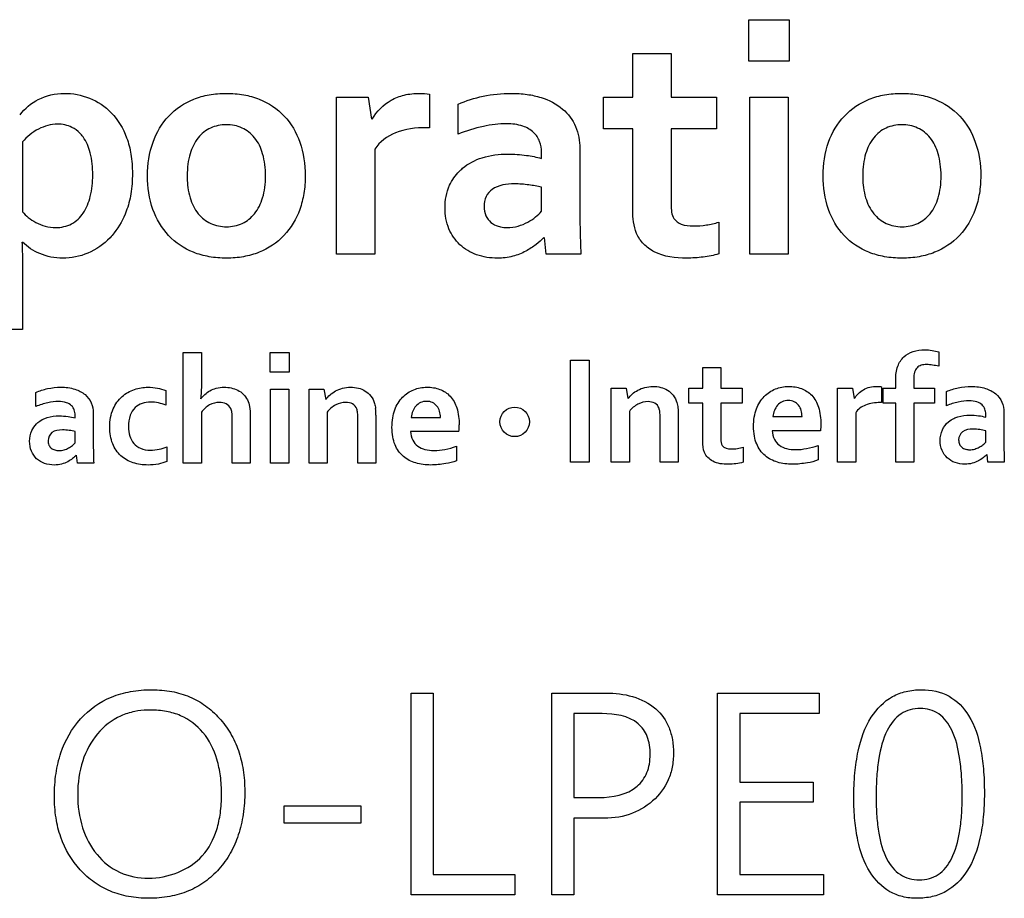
# Model space of a CAD drawing. Header units: millimetres. Extents: x -81 to 387, y -35 to 444.
# Tile 13 of 23: x 93.95 to 101.99, y 141.19 to 148.37. Entities that reach past the tile are written whole.
import ezdxf

# ---------------------------------------------------------------- set-up
doc = ezdxf.new("R2010")
doc.units = ezdxf.units.MM
doc.header["$LTSCALE"] = 65.395
doc.layers.add('SHEET-LORA_MAIN-ENDNODE-SHAPE', color=7, linetype='CONTINUOUS')

msp = doc.modelspace()

# ---------------------------------------------------------------- linework, layer by layer
at = {"layer": 'SHEET-LORA_MAIN-ENDNODE-SHAPE', "color": 7, "linetype": 'Continuous'}
for p, q in [((99.90391, 148.029916), (99.90391, 148.369605)), ((99.90391, 148.369605), (100.233016, 148.369605)), ((100.233016, 148.369605), (100.233016, 148.029916)), ((98.957442, 147.736475), (98.957442, 148.094721)), ((98.957442, 148.094721), (99.270638, 148.094721)), ((99.270638, 148.094721), (99.270638, 147.736475)), ((100.233016, 148.029916), (99.90391, 148.029916)), ((96.536363, 146.455151), (96.536363, 147.736475)), ((96.536363, 147.736475), (96.795514, 147.736475)), ((96.795514, 147.736475), (96.824406, 147.557864)), ((97.29787, 147.762757), (97.29787, 147.487767)), ((98.717941, 147.478453), (98.717941, 147.736475)), ((98.717941, 147.736475), (98.957442, 147.736475)), ((99.270638, 147.736475), (99.640702, 147.736475)), ((99.640702, 147.736475), (99.640702, 147.478453)), ((99.911847, 146.455151), (99.911847, 147.736475)), ((99.911847, 147.736475), (100.225325, 147.736475)), ((100.225325, 147.736475), (100.225325, 146.455151)), ((97.530526, 147.434815), (97.530526, 147.679325)), ((97.29787, 147.487767), (97.271552, 147.487767)), ((98.957442, 147.478453), (98.717941, 147.478453)), ((98.957442, 146.814843), (98.957442, 147.478453)), ((99.270638, 147.478453), (99.270638, 146.855977)), ((99.640702, 147.478453), (99.270638, 147.478453)), ((93.972471, 147.37135), (93.972471, 146.800309)), ((96.849595, 147.313177), (96.849595, 146.455151)), ((98.524936, 147.318574), (98.524936, 146.83601)), ((98.211352, 147.236554), (98.211352, 147.2882)), ((98.211352, 146.805636), (98.211352, 147.001357)), ((99.659329, 146.715571), (99.659329, 146.456527)), ((98.249805, 146.455151), (98.236505, 146.591323)), ((98.527441, 146.617781), (98.532803, 146.455151)), ((96.849595, 146.455151), (96.536363, 146.455151)), ((98.532803, 146.455151), (98.249805, 146.455151)), ((100.225325, 146.455151), (99.911847, 146.455151)), ((93.972471, 146.373377), (93.972471, 145.840647)), ((93.972471, 145.840647), (93.659381, 145.840647)), ((95.28626, 144.748835), (95.28626, 145.652158)), ((95.28626, 145.652158), (95.434321, 145.652158)), ((95.434321, 145.652158), (95.434321, 145.405637)), ((95.995167, 145.491644), (95.995167, 145.652158)), ((95.995167, 145.652158), (96.150636, 145.652158)), ((96.150636, 145.652158), (96.150636, 145.491644)), ((101.454932, 145.656074), (101.454932, 145.539022)), ((98.447361, 144.755468), (98.447361, 145.589999)), ((98.447361, 145.589999), (98.600219, 145.589999)), ((98.600219, 145.589999), (98.600219, 144.755468)), ((96.150636, 145.491644), (95.995167, 145.491644)), ((99.527919, 145.359776), (99.527919, 145.528862)), ((99.527919, 145.528862), (99.675839, 145.528862)), ((99.675839, 145.528862), (99.675839, 145.359776)), ((101.103989, 145.359776), (101.103989, 145.431531)), ((101.251626, 145.43908), (101.251626, 145.359776)), ((94.081833, 145.21108), (94.081833, 145.326509)), ((95.142962, 145.341396), (95.142962, 145.220958)), ((95.998942, 144.748835), (95.998942, 145.353144)), ((95.998942, 145.353144), (96.146897, 145.353144)), ((96.146897, 145.353144), (96.146897, 144.748835)), ((96.312949, 144.748835), (96.312949, 145.353144)), ((96.312949, 145.353144), (96.43494, 145.353144)), ((96.43494, 145.353144), (96.448839, 145.268971)), ((98.781159, 144.755468), (98.781159, 145.359776)), ((98.781159, 145.359776), (98.903467, 145.359776)), ((98.903467, 145.359776), (98.917049, 145.275321)), ((99.415101, 145.238032), (99.415101, 145.359776)), ((99.415101, 145.359776), (99.527919, 145.359776)), ((99.675839, 145.359776), (99.850499, 145.359776)), ((99.850499, 145.359776), (99.850499, 145.238032)), ((100.629715, 144.755468), (100.629715, 145.359776)), ((100.629715, 145.359776), (100.751917, 145.359776)), ((100.751917, 145.359776), (100.765781, 145.275321)), ((100.989054, 145.37237), (100.989054, 145.242477)), ((101.001472, 145.238032), (101.001472, 145.359776)), ((101.001472, 145.359776), (101.103989, 145.359776)), ((101.251626, 145.359776), (101.41969, 145.359776)), ((101.41969, 145.359776), (101.41969, 145.238032)), ((101.51815, 145.217536), (101.51815, 145.332929)), ((99.527919, 145.238032), (99.415101, 145.238032)), ((99.527919, 144.924942), (99.527919, 145.238032)), ((99.675839, 145.238032), (99.675839, 144.944309)), ((99.850499, 145.238032), (99.675839, 145.238032)), ((100.989054, 145.242477), (100.97646, 145.242477)), ((101.103989, 145.238032), (101.001472, 145.238032)), ((101.103989, 144.755468), (101.103989, 145.238032)), ((101.251626, 145.238032), (101.251626, 144.755468)), ((101.41969, 145.238032), (101.251626, 145.238032)), ((94.403151, 145.117312), (94.403151, 145.141936)), ((94.550789, 145.156188), (94.550789, 144.92847)), ((95.434321, 145.164654), (95.434321, 144.748835)), ((95.83296, 145.137279), (95.83296, 144.748835)), ((96.460587, 145.164654), (96.460587, 144.748835)), ((96.859261, 145.141265), (96.859261, 144.748835)), ((98.928902, 145.171393), (98.928902, 144.755468)), ((99.327788, 145.147686), (99.327788, 144.755468)), ((100.777458, 145.160209), (100.777458, 144.755468)), ((101.839178, 145.123909), (101.839178, 145.14825)), ((101.987098, 145.162714), (101.987098, 144.935067)), ((95.68504, 144.748835), (95.68504, 145.117312)), ((96.711447, 144.748835), (96.711447, 145.118158)), ((97.14801, 145.122356), (97.385676, 145.122356)), ((99.179868, 144.755468), (99.179868, 145.124473)), ((100.101289, 145.128671), (100.339061, 145.128671)), ((94.403151, 144.9139), (94.403151, 145.006187)), ((97.5373, 145.006681), (97.141236, 145.006681)), ((100.490544, 145.013454), (100.094339, 145.013454)), ((101.839178, 144.920638), (101.839178, 145.012889)), ((95.152205, 144.882326), (95.152205, 144.761782)), ((97.517368, 144.886066), (97.517368, 144.767956)), ((99.859177, 144.878234), (99.859177, 144.755926)), ((100.470576, 144.892381), (100.470576, 144.774553)), ((101.857452, 144.755468), (101.851208, 144.819391)), ((94.420923, 144.748835), (94.41489, 144.813076)), ((94.554599, 144.748835), (94.420923, 144.748835)), ((95.434321, 144.748835), (95.28626, 144.748835)), ((95.83296, 144.748835), (95.68504, 144.748835)), ((96.146897, 144.748835), (95.998942, 144.748835)), ((96.460587, 144.748835), (96.312949, 144.748835)), ((96.859261, 144.748835), (96.711447, 144.748835)), ((98.600219, 144.755468), (98.447361, 144.755468)), ((98.928902, 144.755468), (98.781159, 144.755468)), ((99.327788, 144.755468), (99.179868, 144.755468)), ((100.777458, 144.755468), (100.629715, 144.755468)), ((101.251626, 144.755468), (101.103989, 144.755468)), ((101.990908, 144.755468), (101.857452, 144.755468)), ((97.148221, 141.222821), (97.148221, 142.870929)), ((97.148221, 142.870929), (97.328067, 142.870929)), ((97.328067, 142.870929), (97.328067, 141.388521)), ((98.294749, 141.222821), (98.294749, 142.870929)), ((98.294749, 142.870929), (98.739178, 142.870929)), ((99.649345, 141.222821), (99.649345, 142.870929)), ((99.649345, 142.870929), (100.478267, 142.870929)), ((100.478267, 142.870929), (100.478267, 142.704206)), ((98.475265, 142.703006), (98.475265, 142.017771)), ((98.706793, 142.703006), (98.475265, 142.703006)), ((99.829897, 142.704206), (99.829897, 142.144383)), ((100.478267, 142.704206), (99.829897, 142.704206)), ((99.829897, 142.144383), (100.428631, 142.144383)), ((100.428631, 142.144383), (100.428631, 141.978648)), ((98.475265, 142.017771), (98.681993, 142.017771)), ((96.109185, 141.808468), (96.109185, 141.950567)), ((96.109185, 141.950567), (96.736177, 141.950567)), ((96.736177, 141.950567), (96.736177, 141.808468)), ((99.829897, 141.978648), (99.829897, 141.388521)), ((100.428631, 141.978648), (99.829897, 141.978648)), ((98.475265, 141.84879), (98.475265, 141.222821)), ((98.695751, 141.84879), (98.475265, 141.84879)), ((96.736177, 141.808468), (96.109185, 141.808468)), ((97.328067, 141.388521), (97.994323, 141.388521)), ((97.994323, 141.388521), (97.994323, 141.222821)), ((99.829897, 141.388521), (100.51478, 141.388521)), ((100.51478, 141.388521), (100.51478, 141.222821)), ((97.994323, 141.222821), (97.148221, 141.222821)), ((98.475265, 141.222821), (98.294749, 141.222821)), ((100.51478, 141.222821), (99.649345, 141.222821))]:
    msp.add_line(p, q, dxfattribs=at)
for centre, radius, start, end in [((96.213886, 145.141881), 0.645375, 359.9453129, 4.6420171), ((95.83786, 145.094101), 1.701687, 357.0552445, 358.8512335)]:
    msp.add_arc(centre, radius, start, end, dxfattribs=at)
for points, knots in [([(93.952786, 147.592365), (93.9921, 147.64433), (94.101145, 147.73741), (94.311352, 147.782756), (94.526235, 147.741485), (94.716825, 147.616036), (94.819598, 147.439488), (94.864318, 147.265767), (94.873793, 147.110696), (94.863744, 146.952985), (94.820479, 146.785549), (94.763422, 146.681002), (94.721196, 146.627818)], [0, 0, 0, 0, 0.10343941, 0.21836681, 0.32915676, 0.44311601, 0.56953951, 0.64307991, 0.72676464, 0.81504806, 0.89286495, 1, 1, 1, 1]), ([(94.994195, 147.094984), (94.994257, 147.188574), (95.019082, 147.365773), (95.152961, 147.595137), (95.332693, 147.714184), (95.49929, 147.760965), (95.637806, 147.771867), (95.776795, 147.761034), (95.94501, 147.714618), (96.12534, 147.595441), (96.257523, 147.365515), (96.282059, 147.188184), (96.281975, 147.094984)], [0, 0, 0, 0, 0.13325408, 0.25225379, 0.36940669, 0.43200733, 0.49912638, 0.56766343, 0.63093928, 0.74813413, 0.86679447, 1, 1, 1, 1]), ([(96.82991, 147.557864), (96.865345, 147.620818), (96.947812, 147.704808), (97.092201, 147.760413), (97.200912, 147.770456), (97.270824, 147.766924), (97.29787, 147.762757)], [0, 0, 0, 0, 0.400494, 0.61316568, 0.84829878, 1, 1, 1, 1]), ([(97.530526, 147.679325), (97.596073, 147.708281), (97.738479, 147.752659), (97.930466, 147.772645), (98.089836, 147.763379), (98.236094, 147.731328), (98.387676, 147.655728), (98.50382, 147.501346), (98.524936, 147.379255), (98.524936, 147.318574)], [0, 0, 0, 0, 0.17184845, 0.35469978, 0.45999003, 0.5532736, 0.71302254, 0.85447531, 1, 1, 1, 1]), ([(100.51097, 147.094984), (100.511081, 147.18858), (100.535783, 147.365722), (100.669474, 147.595134), (100.849181, 147.714254), (101.015799, 147.76093), (101.154371, 147.771879), (101.293402, 147.761019), (101.461655, 147.714715), (101.641778, 147.595307), (101.773941, 147.365526), (101.798521, 147.188185), (101.798467, 147.094984)], [0, 0, 0, 0, 0.13325732, 0.25222112, 0.36933969, 0.43202143, 0.49909863, 0.56769897, 0.63103575, 0.74811238, 0.86678044, 1, 1, 1, 1]), ([(94.259571, 147.516836), (94.205802, 147.516142), (94.095365, 147.486143), (94.008952, 147.413811), (93.972471, 147.37135)], [0, 0, 0, 0, 0.48994923, 1, 1, 1, 1]), ([(94.441593, 147.443055), (94.42275, 147.462181), (94.368243, 147.503175), (94.299734, 147.516836), (94.259571, 147.516836)], [0, 0, 0, 0, 0.39801274, 1, 1, 1, 1]), ([(95.957843, 147.094984), (95.957854, 147.155617), (95.946322, 147.265683), (95.880618, 147.40772), (95.769646, 147.495685), (95.637389, 147.519443), (95.505351, 147.495458), (95.395356, 147.407507), (95.343512, 147.295266), (95.321235, 147.187839), (95.31781, 147.12067), (95.318223, 147.082167), (95.318364, 147.075762)], [0, 0, 0, 0, 0.15168924, 0.27428457, 0.38226218, 0.49268878, 0.60167052, 0.70925314, 0.83184846, 0.90358541, 0.98395359, 1, 1, 1, 1]), ([(97.271552, 147.487767), (97.185924, 147.487767), (97.025739, 147.47069), (96.889376, 147.372408), (96.849595, 147.313177)], [0, 0, 0, 0, 0.54547611, 1, 1, 1, 1]), ([(98.211352, 147.2882), (98.211352, 147.317501), (98.201972, 147.377166), (98.149602, 147.457793), (98.051304, 147.511403), (97.939796, 147.522461), (97.831503, 147.515862), (97.69722, 147.493173), (97.597696, 147.460691), (97.530526, 147.434815)], [0, 0, 0, 0, 0.10722596, 0.21549102, 0.3396228, 0.50264804, 0.61895992, 0.7365863, 1, 1, 1, 1]), ([(101.474511, 147.094984), (101.474499, 147.127091), (101.471016, 147.187818), (101.44925, 147.295274), (101.397397, 147.407767), (101.286358, 147.495759), (101.154002, 147.519413), (101.021915, 147.495539), (100.912164, 147.40738), (100.860491, 147.295222), (100.837754, 147.187871), (100.834223, 147.120676), (100.834645, 147.082165), (100.83479, 147.075758)], [0, 0, 0, 0, 0.08038081, 0.15202117, 0.27451487, 0.38242651, 0.4930695, 0.60197925, 0.70931065, 0.83185748, 0.90361457, 0.98395844, 1, 1, 1, 1]), ([(93.972471, 146.800309), (93.987182, 146.784104), (94.021089, 146.75172), (94.0833, 146.710946), (94.159201, 146.680106), (94.259872, 146.665383), (94.379359, 146.691287), (94.481367, 146.790781), (94.536116, 146.934629), (94.551893, 147.103644), (94.537353, 147.271304), (94.490792, 147.386603), (94.451014, 147.433492), (94.441593, 147.443055)], [0, 0, 0, 0, 0.05212271, 0.11111048, 0.1761664, 0.24560243, 0.3513727, 0.45389051, 0.57081419, 0.71078702, 0.85556579, 0.96837867, 1, 1, 1, 1]), ([(97.540481, 147.132208), (97.5487, 147.140527), (97.602385, 147.190257), (97.733135, 147.256343), (97.916655, 147.277693), (98.079538, 147.265992), (98.171111, 147.247786), (98.211352, 147.236554)], [0, 0, 0, 0, 0.04924378, 0.30806917, 0.60503271, 0.82263842, 1, 1, 1, 1]), ([(96.281975, 147.094984), (96.281932, 147.04658), (96.275038, 146.953306), (96.232072, 146.781772), (96.123018, 146.595132), (95.943512, 146.47594), (95.77689, 146.429375), (95.638355, 146.418451), (95.499342, 146.429279), (95.331006, 146.475485), (95.15098, 146.594885), (95.018662, 146.824665), (94.994134, 147.001436), (94.994195, 147.094984)], [0, 0, 0, 0, 0.06916715, 0.13372152, 0.25255531, 0.36966119, 0.4322771, 0.49930784, 0.56792224, 0.6312154, 0.74832128, 0.86683298, 1, 1, 1, 1]), ([(95.318364, 147.075762), (95.31893, 147.050141), (95.322597, 146.995905), (95.343217, 146.894792), (95.396556, 146.783117), (95.506921, 146.69544), (95.639143, 146.670332), (95.771179, 146.695322), (95.880242, 146.783485), (95.932815, 146.894868), (95.954434, 147.002195), (95.957837, 147.062884), (95.957843, 147.094984)], [0, 0, 0, 0, 0.06637477, 0.14075611, 0.26706286, 0.37869388, 0.49267505, 0.6059099, 0.71665349, 0.84266842, 0.91695444, 1, 1, 1, 1]), ([(98.231461, 146.591323), (98.211708, 146.570943), (98.165226, 146.529499), (98.081207, 146.474548), (97.974581, 146.431721), (97.83643, 146.415519), (97.682461, 146.438942), (97.537409, 146.523151), (97.442436, 146.662513), (97.412638, 146.837202), (97.443687, 147.006475), (97.507601, 147.098931), (97.540481, 147.132208)], [0, 0, 0, 0, 0.06009052, 0.13135803, 0.21165148, 0.30095926, 0.42296887, 0.53509399, 0.64613042, 0.76828189, 0.90176153, 1, 1, 1, 1]), ([(101.798467, 147.094984), (101.798439, 147.046574), (101.791579, 146.953316), (101.748813, 146.781682), (101.639429, 146.595289), (101.460133, 146.475873), (101.293446, 146.429374), (101.154899, 146.418452), (101.015928, 146.429276), (100.847692, 146.475537), (100.66769, 146.594892), (100.53508, 146.824596), (100.510858, 147.001439), (100.51097, 147.094984)], [0, 0, 0, 0, 0.06917994, 0.13371106, 0.2526015, 0.36962766, 0.43227821, 0.49939533, 0.56792392, 0.63115846, 0.74829642, 0.86684701, 1, 1, 1, 1]), ([(100.83479, 147.075758), (100.83537, 147.050132), (100.839134, 146.995872), (100.860245, 146.894927), (100.912949, 146.783021), (101.023432, 146.695464), (101.155679, 146.670337), (101.287829, 146.695265), (101.397041, 146.783435), (101.449424, 146.894916), (101.471091, 147.002179), (101.474524, 147.062924), (101.474511, 147.094984)], [0, 0, 0, 0, 0.06637439, 0.14079841, 0.26695337, 0.37857332, 0.49248349, 0.60597574, 0.71673227, 0.84267941, 0.91697372, 1, 1, 1, 1]), ([(98.211352, 147.001357), (98.177332, 147.009331), (98.103936, 147.02282), (97.96929, 147.034137), (97.832566, 147.016605), (97.750366, 146.926958), (97.737403, 146.845738), (97.750455, 146.768929), (97.795121, 146.710013), (97.842308, 146.686377), (97.870393, 146.678962), (97.876406, 146.677635)], [0, 0, 0, 0, 0.13077657, 0.27771204, 0.51147577, 0.60701227, 0.71103654, 0.80763727, 0.89180516, 0.97703327, 1, 1, 1, 1]), ([(99.270638, 146.855977), (99.270638, 146.818619), (99.273666, 146.749015), (99.358004, 146.689483), (99.45369, 146.682919), (99.557, 146.690852), (99.626044, 146.706654), (99.659329, 146.715571)], [0, 0, 0, 0, 0.2251587, 0.37524358, 0.57480979, 0.7923162, 1, 1, 1, 1]), ([(97.876406, 146.677635), (97.894446, 146.673653), (97.943317, 146.669002), (98.020037, 146.680701), (98.098352, 146.71278), (98.161995, 146.755279), (98.196628, 146.788938), (98.211352, 146.805636)], [0, 0, 0, 0, 0.1476512, 0.39000172, 0.61461594, 0.82144637, 1, 1, 1, 1]), ([(99.659329, 146.456527), (99.618129, 146.444356), (99.530287, 146.428724), (99.353348, 146.415891), (99.17502, 146.438117), (99.041377, 146.532183), (98.965121, 146.64758), (98.957442, 146.750564), (98.957442, 146.814843)], [0, 0, 0, 0, 0.1371937, 0.28296963, 0.56934769, 0.68429566, 0.79472185, 1, 1, 1, 1]), ([(94.721196, 146.627818), (94.710639, 146.614522), (94.650832, 146.545554), (94.515807, 146.450595), (94.370442, 146.422166), (94.300661, 146.422166)], [0, 0, 0, 0, 0.10515974, 0.56507275, 1, 1, 1, 1]), ([(93.968732, 146.553294), (93.969919, 146.528332), (93.971646, 146.468362), (93.972471, 146.408375), (93.972471, 146.373377)], [0, 0, 0, 0, 0.41658472, 1, 1, 1, 1]), ([(94.300661, 146.422166), (94.237038, 146.422166), (94.116101, 146.445736), (94.013268, 146.513373), (93.973988, 146.553294)], [0, 0, 0, 0, 0.53183885, 1, 1, 1, 1]), ([(101.103989, 145.431531), (101.103989, 145.468448), (101.111786, 145.53683), (101.165055, 145.621278), (101.247087, 145.666667), (101.329091, 145.677135), (101.399404, 145.670472), (101.437705, 145.662186), (101.454932, 145.656074)], [0, 0, 0, 0, 0.22166941, 0.40264254, 0.57650945, 0.76621894, 0.8902424, 1, 1, 1, 1]), ([(101.454932, 145.539022), (101.438335, 145.542953), (101.405626, 145.549798), (101.357426, 145.555079), (101.325833, 145.551452), (101.311493, 145.547207)], [0, 0, 0, 0, 0.35279335, 0.6906601, 1, 1, 1, 1]), ([(101.278861, 145.527381), (101.269275, 145.517719), (101.254325, 145.488523), (101.251626, 145.456849), (101.251626, 145.43908)], [0, 0, 0, 0, 0.43373163, 1, 1, 1, 1]), ([(95.434321, 145.405637), (95.434321, 145.379996), (95.43376, 145.336027), (95.430146, 145.292151), (95.427583, 145.274016)], [0, 0, 0, 0, 0.58332429, 1, 1, 1, 1]), ([(94.081833, 145.326509), (94.11286, 145.339822), (94.180016, 145.360643), (94.288626, 145.372517), (94.395842, 145.360482), (94.486022, 145.315228), (94.541254, 145.242611), (94.550789, 145.184826), (94.550789, 145.156188)], [0, 0, 0, 0, 0.17174232, 0.35485946, 0.55297857, 0.71247146, 0.85432127, 1, 1, 1, 1]), ([(95.083695, 144.741286), (95.055585, 144.735708), (94.985595, 144.729265), (94.876907, 144.743906), (94.769925, 144.8023), (94.697936, 144.908238), (94.682019, 145.022395), (94.689186, 145.119811), (94.716119, 145.209111), (94.778038, 145.297573), (94.866962, 145.346277), (94.922906, 145.360369), (94.941309, 145.36347)], [0, 0, 0, 0, 0.08354938, 0.20371807, 0.31461679, 0.42844256, 0.56319342, 0.64229512, 0.71213142, 0.83326464, 0.9458261, 1, 1, 1, 1]), ([(94.941309, 145.36347), (94.959711, 145.36657), (95.00454, 145.370474), (95.072837, 145.363468), (95.121141, 145.350306), (95.142962, 145.341396)], [0, 0, 0, 0, 0.27210139, 0.65486082, 1, 1, 1, 1]), ([(95.429876, 145.274016), (95.439407, 145.286611), (95.462013, 145.310968), (95.503832, 145.341943), (95.557764, 145.363295), (95.617649, 145.370683), (95.677406, 145.364416), (95.714364, 145.352566), (95.730901, 145.34383)], [0, 0, 0, 0, 0.14180092, 0.29651867, 0.46334437, 0.65665397, 0.83209966, 1, 1, 1, 1]), ([(95.775916, 145.31141), (95.78988, 145.297954), (95.812598, 145.265916), (95.830842, 145.205221), (95.83296, 145.161672), (95.83296, 145.137279)], [0, 0, 0, 0, 0.30938316, 0.61084022, 1, 1, 1, 1]), ([(96.451132, 145.268971), (96.460599, 145.282467), (96.484597, 145.308499), (96.530084, 145.340505), (96.58743, 145.362806), (96.651303, 145.371066), (96.695141, 145.365836), (96.715927, 145.360693)], [0, 0, 0, 0, 0.16684141, 0.35470585, 0.55839916, 0.78328831, 1, 1, 1, 1]), ([(96.715927, 145.360693), (96.735889, 145.356128), (96.774484, 145.340373), (96.822227, 145.296836), (96.841558, 145.257392), (96.84836, 145.23588)], [0, 0, 0, 0, 0.32342182, 0.64366362, 1, 1, 1, 1]), ([(97.517368, 144.767956), (97.489539, 144.75589), (97.418793, 144.740925), (97.306827, 144.728439), (97.18597, 144.742372), (97.076286, 144.795694), (97.017681, 144.881628), (96.993446, 144.966234), (96.98856, 145.040753), (96.993402, 145.115589), (97.01576, 145.202153), (97.068571, 145.290552), (97.134705, 145.334112), (97.168823, 145.347746)], [0, 0, 0, 0, 0.08342132, 0.19670499, 0.30942872, 0.41391744, 0.5214511, 0.58356766, 0.65470327, 0.72567343, 0.78896164, 0.8994768, 1, 1, 1, 1]), ([(97.168823, 145.347746), (97.202533, 145.361217), (97.274778, 145.374219), (97.381176, 145.358857), (97.474188, 145.299518), (97.530346, 145.191766), (97.539205, 145.106932), (97.539205, 145.059985)], [0, 0, 0, 0, 0.19090408, 0.38030195, 0.55636845, 0.75182606, 1, 1, 1, 1]), ([(98.919695, 145.275321), (98.929109, 145.288873), (98.952762, 145.315227), (98.998538, 145.347092), (99.05597, 145.369169), (99.119959, 145.377245), (99.184177, 145.370359), (99.243148, 145.347208), (99.273564, 145.318656), (99.286301, 145.302802)], [0, 0, 0, 0, 0.11816849, 0.25095947, 0.3958671, 0.55447967, 0.7083352, 0.85435954, 1, 1, 1, 1]), ([(99.286301, 145.302802), (99.300125, 145.284959), (99.316942, 145.250994), (99.327382, 145.19731), (99.327788, 145.165293), (99.327788, 145.147686)], [0, 0, 0, 0, 0.41438907, 0.67676067, 1, 1, 1, 1]), ([(100.030874, 145.293383), (100.056409, 145.319562), (100.119147, 145.361341), (100.228066, 145.380469), (100.334415, 145.365215), (100.427203, 145.305835), (100.484049, 145.198438), (100.492555, 145.113441), (100.492555, 145.066441)], [0, 0, 0, 0, 0.16203128, 0.3220383, 0.48052405, 0.62802103, 0.79175826, 1, 1, 1, 1]), ([(100.840393, 145.348099), (100.872902, 145.367279), (100.925867, 145.376688), (100.976297, 145.374204), (100.989054, 145.37237)], [0, 0, 0, 0, 0.74546243, 1, 1, 1, 1]), ([(101.51815, 145.332929), (101.549129, 145.34651), (101.616322, 145.367435), (101.725021, 145.378738), (101.832154, 145.366833), (101.922503, 145.321705), (101.977419, 145.248954), (101.987098, 145.191297), (101.987098, 145.162714)], [0, 0, 0, 0, 0.17208402, 0.35492883, 0.55325622, 0.71275646, 0.85458106, 1, 1, 1, 1]), ([(94.403151, 145.141936), (94.403151, 145.155731), (94.398276, 145.183657), (94.374069, 145.221941), (94.327325, 145.246853), (94.259617, 145.254055), (94.174524, 145.243525), (94.113592, 145.222986), (94.081833, 145.21108)], [0, 0, 0, 0, 0.10708733, 0.214865, 0.33965797, 0.50301044, 0.73671925, 1, 1, 1, 1]), ([(95.142962, 145.220958), (95.124235, 145.229061), (95.083337, 145.242447), (95.017636, 145.249922), (94.949399, 145.241144), (94.88683, 145.20424), (94.845323, 145.134023), (94.834465, 145.051375), (94.844939, 144.971252), (94.867816, 144.927179), (94.882294, 144.909455)], [0, 0, 0, 0, 0.10591245, 0.22177565, 0.34097133, 0.45705241, 0.58524431, 0.74954444, 0.88120872, 1, 1, 1, 1]), ([(95.673857, 145.194111), (95.666274, 145.210442), (95.638052, 145.239304), (95.571914, 145.248196), (95.49585, 145.228845), (95.452497, 145.188141), (95.434321, 145.164654)], [0, 0, 0, 0, 0.19163911, 0.39186251, 0.68389778, 1, 1, 1, 1]), ([(96.702663, 145.190584), (96.69607, 145.207098), (96.671064, 145.238802), (96.603159, 145.248311), (96.525656, 145.22946), (96.479268, 145.188878), (96.460587, 145.164654)], [0, 0, 0, 0, 0.18596591, 0.38280222, 0.68007324, 1, 1, 1, 1]), ([(97.273563, 145.252955), (97.256527, 145.252955), (97.223154, 145.246601), (97.183253, 145.215926), (97.157798, 145.172783), (97.149823, 145.13965), (97.14801, 145.122356)], [0, 0, 0, 0, 0.25718151, 0.49317294, 0.73749808, 1, 1, 1, 1]), ([(97.385676, 145.122356), (97.385676, 145.139392), (97.381815, 145.17227), (97.360322, 145.215834), (97.322719, 145.246971), (97.290254, 145.252955), (97.273563, 145.252955)], [0, 0, 0, 0, 0.265539, 0.50745158, 0.73983372, 1, 1, 1, 1]), ([(99.137359, 145.238032), (99.120683, 145.246944), (99.072088, 145.255688), (98.994017, 145.235638), (98.947909, 145.195363), (98.928902, 145.171393)], [0, 0, 0, 0, 0.24265588, 0.60740144, 1, 1, 1, 1]), ([(99.179868, 145.124473), (99.179868, 145.138446), (99.179197, 145.163025), (99.171998, 145.204766), (99.152765, 145.229412), (99.137359, 145.238032)], [0, 0, 0, 0, 0.33123788, 0.58150626, 1, 1, 1, 1]), ([(100.470576, 144.774553), (100.442848, 144.762373), (100.372193, 144.747179), (100.260279, 144.734806), (100.139263, 144.748543), (100.030056, 144.802602), (99.970588, 144.88788), (99.946742, 144.972715), (99.941748, 145.047204), (99.946599, 145.122259), (99.969266, 145.208538), (100.002411, 145.265219), (100.030874, 145.293383)], [0, 0, 0, 0, 0.09260785, 0.2184924, 0.34397007, 0.46008775, 0.57976485, 0.64873841, 0.72794784, 0.80692013, 0.87755999, 1, 1, 1, 1]), ([(100.226631, 145.259269), (100.209691, 145.259269), (100.176359, 145.253085), (100.136268, 145.222665), (100.119863, 145.194516), (100.113636, 145.179577)], [0, 0, 0, 0, 0.34693504, 0.66851444, 1, 1, 1, 1]), ([(100.339061, 145.128671), (100.339061, 145.145813), (100.334785, 145.178681), (100.313706, 145.222535), (100.275844, 145.253568), (100.243328, 145.259269), (100.226631, 145.259269)], [0, 0, 0, 0, 0.26670326, 0.50766872, 0.74022004, 1, 1, 1, 1]), ([(100.97646, 145.242477), (100.936088, 145.242477), (100.860672, 145.234281), (100.796118, 145.188199), (100.777458, 145.160209)], [0, 0, 0, 0, 0.54547711, 1, 1, 1, 1]), ([(101.80898, 145.223886), (101.797599, 145.235152), (101.76376, 145.253858), (101.695911, 145.260237), (101.610903, 145.249936), (101.549821, 145.229665), (101.51815, 145.217536)], [0, 0, 0, 0, 0.15838283, 0.36683161, 0.66459455, 1, 1, 1, 1]), ([(95.68504, 145.117312), (95.68504, 145.132678), (95.684818, 145.158733), (95.678564, 145.184539), (95.673857, 145.194111)], [0, 0, 0, 0, 0.59024766, 1, 1, 1, 1]), ([(96.711447, 145.118158), (96.711447, 145.132096), (96.710988, 145.156522), (96.706293, 145.18076), (96.702663, 145.190584)], [0, 0, 0, 0, 0.57096423, 1, 1, 1, 1]), ([(97.871945, 145.085597), (97.871943, 145.117128), (97.898034, 145.18017), (97.992538, 145.219437), (98.087076, 145.180172), (98.113035, 145.117129), (98.113033, 145.085597)], [0, 0, 0, 0, 0.25017452, 0.5001053, 0.74992582, 1, 1, 1, 1]), ([(101.578834, 145.113883), (101.589279, 145.118901), (101.63113, 145.135258), (101.700305, 145.14339), (101.776971, 145.137421), (101.820253, 145.129345), (101.839178, 145.123909)], [0, 0, 0, 0, 0.13028502, 0.50336151, 0.77701822, 1, 1, 1, 1]), ([(94.412526, 144.813076), (94.403224, 144.803307), (94.381125, 144.783947), (94.341592, 144.757781), (94.29135, 144.73748), (94.226078, 144.729949), (94.153683, 144.741399), (94.084907, 144.780398), (94.040297, 144.846484), (94.026098, 144.928848), (94.040702, 145.008873), (94.070922, 145.05234), (94.086452, 145.068041)], [0, 0, 0, 0, 0.06052357, 0.13125844, 0.21194788, 0.3011027, 0.42297898, 0.53497982, 0.64582102, 0.76860217, 0.90175723, 1, 1, 1, 1]), ([(94.086452, 145.068041), (94.090334, 145.071966), (94.1157, 145.095465), (94.177238, 145.126949), (94.263951, 145.137032), (94.340846, 145.13119), (94.384086, 145.122516), (94.403151, 145.117312)], [0, 0, 0, 0, 0.04920914, 0.30810556, 0.6047868, 0.82235038, 1, 1, 1, 1]), ([(98.113033, 145.085597), (98.113031, 145.054068), (98.087066, 144.991044), (97.992538, 144.951691), (97.898044, 144.991045), (97.871947, 145.054069), (97.871945, 145.085597)], [0, 0, 0, 0, 0.25004025, 0.49989471, 0.74985941, 1, 1, 1, 1]), ([(101.778923, 144.766651), (101.763086, 144.758412), (101.727592, 144.744474), (101.662532, 144.736006), (101.589844, 144.747681), (101.521338, 144.787208), (101.476436, 144.85298), (101.462337, 144.93545), (101.477903, 145.021061), (101.524904, 145.082336), (101.563167, 145.106357), (101.578834, 145.113883)], [0, 0, 0, 0, 0.08249291, 0.1744673, 0.30028258, 0.41580977, 0.53012352, 0.65597278, 0.79378551, 0.92025663, 1, 1, 1, 1]), ([(94.403151, 145.006187), (94.387067, 145.010156), (94.352279, 145.016602), (94.289156, 145.021742), (94.208758, 145.013853), (94.176548, 144.944109), (94.185659, 144.896671), (94.206435, 144.869029), (94.22606, 144.859192), (94.236288, 144.85615)], [0, 0, 0, 0, 0.13543947, 0.28678472, 0.52783028, 0.72709688, 0.82647572, 0.91277005, 1, 1, 1, 1]), ([(101.839178, 145.012889), (101.823269, 145.016907), (101.788549, 145.022828), (101.725631, 145.02856), (101.64499, 145.020524), (101.6131, 144.950674), (101.622012, 144.903243), (101.642822, 144.875485), (101.663773, 144.864957), (101.675561, 144.861647), (101.676966, 144.861286)], [0, 0, 0, 0, 0.13260697, 0.28217074, 0.52092217, 0.71800553, 0.81600692, 0.90140875, 0.98830682, 1, 1, 1, 1]), ([(94.349979, 144.872166), (94.360802, 144.877578), (94.379721, 144.890378), (94.396117, 144.906073), (94.403151, 144.9139)], [0, 0, 0, 0, 0.53484704, 1, 1, 1, 1]), ([(94.550789, 144.92847), (94.550789, 144.89413), (94.551549, 144.834232), (94.553629, 144.774372), (94.554599, 144.748835)], [0, 0, 0, 0, 0.57333756, 1, 1, 1, 1]), ([(94.882294, 144.909455), (94.897256, 144.892335), (94.939205, 144.862411), (95.01442, 144.850311), (95.0876, 144.859545), (95.132031, 144.874075), (95.152205, 144.882326)], [0, 0, 0, 0, 0.23685851, 0.51550303, 0.77293441, 1, 1, 1, 1]), ([(97.160039, 144.935561), (97.169615, 144.916812), (97.198283, 144.882558), (97.262085, 144.856752), (97.308358, 144.852234), (97.332865, 144.852234)], [0, 0, 0, 0, 0.31358498, 0.63494555, 1, 1, 1, 1]), ([(99.859177, 144.755926), (99.839808, 144.749938), (99.798304, 144.742693), (99.714842, 144.736552), (99.614124, 144.747413), (99.532198, 144.828471), (99.527919, 144.894631), (99.527919, 144.924942)], [0, 0, 0, 0, 0.1376591, 0.28380994, 0.57140478, 0.79418478, 1, 1, 1, 1]), ([(100.113107, 144.941981), (100.123034, 144.923469), (100.151372, 144.889197), (100.215095, 144.863035), (100.261377, 144.858549), (100.285862, 144.858549)], [0, 0, 0, 0, 0.31308375, 0.63505499, 1, 1, 1, 1]), ([(101.749572, 144.8637), (101.762289, 144.86728), (101.785934, 144.876931), (101.807264, 144.890866), (101.816706, 144.898448)], [0, 0, 0, 0, 0.52174176, 1, 1, 1, 1]), ([(101.987098, 144.935067), (101.987098, 144.900703), (101.987989, 144.840818), (101.990059, 144.780972), (101.990908, 144.755468)], [0, 0, 0, 0, 0.57385683, 1, 1, 1, 1]), ([(94.236288, 144.85615), (94.247337, 144.85263), (94.273427, 144.84947), (94.299586, 144.85282), (94.313193, 144.857244)], [0, 0, 0, 0, 0.4476634, 1, 1, 1, 1]), ([(97.332865, 144.852234), (97.363001, 144.852234), (97.42584, 144.858714), (97.486466, 144.875674), (97.517368, 144.886066)], [0, 0, 0, 0, 0.48034052, 1, 1, 1, 1]), ([(99.686351, 144.892381), (99.700859, 144.87015), (99.753251, 144.86128), (99.794786, 144.864916), (99.811482, 144.867898)], [0, 0, 0, 0, 0.61016245, 1, 1, 1, 1]), ([(100.285862, 144.858549), (100.31593, 144.858549), (100.378676, 144.865978), (100.439582, 144.881911), (100.470576, 144.892381)], [0, 0, 0, 0, 0.47892128, 1, 1, 1, 1]), ([(101.676966, 144.861286), (101.6868, 144.858755), (101.711317, 144.856334), (101.735938, 144.859469), (101.749572, 144.8637)], [0, 0, 0, 0, 0.41502178, 1, 1, 1, 1]), ([(101.848773, 144.819391), (101.839508, 144.809618), (101.817433, 144.790217), (101.7928, 144.77419), (101.778923, 144.766651)], [0, 0, 0, 0, 0.46024906, 1, 1, 1, 1]), ([(94.233668, 142.026731), (94.233493, 142.089673), (94.241306, 142.210445), (94.292361, 142.432823), (94.426738, 142.673548), (94.650301, 142.831537), (94.859561, 142.889046), (95.026495, 142.902284), (95.190095, 142.889359), (95.339104, 142.845783), (95.471384, 142.771804), (95.583706, 142.669202), (95.675481, 142.544847), (95.741579, 142.400728), (95.780497, 142.239797), (95.787932, 142.126821), (95.788086, 142.068218)], [0, 0, 0, 0, 0.0727906, 0.13967928, 0.26330264, 0.3827602, 0.44526696, 0.51303879, 0.57578548, 0.63438811, 0.69144636, 0.74978689, 0.80929131, 0.86931687, 0.93220489, 1, 1, 1, 1]), ([(100.762112, 142.013291), (100.761996, 142.081757), (100.766916, 142.210438), (100.79916, 142.43574), (100.876564, 142.667611), (101.036205, 142.832633), (101.190531, 142.88955), (101.34874, 142.905892), (101.549556, 142.867458), (101.727447, 142.679663), (101.794829, 142.458801), (101.823753, 142.243504), (101.828135, 142.119651), (101.82803, 142.053578)], [0, 0, 0, 0, 0.09010702, 0.16934395, 0.29978272, 0.40581863, 0.45769688, 0.513391, 0.61474056, 0.71370126, 0.83701062, 0.91304652, 1, 1, 1, 1]), ([(98.739178, 142.870929), (98.880886, 142.870929), (99.107493, 142.82148), (99.249051, 142.617283), (99.283759, 142.487801), (99.292012, 142.378882), (99.282706, 142.267436), (99.240257, 142.126392), (99.126979, 141.977147), (98.928555, 141.862879), (98.773777, 141.846002), (98.695751, 141.84879)], [0, 0, 0, 0, 0.24747023, 0.35750047, 0.41608032, 0.48027044, 0.54733947, 0.61030624, 0.73537339, 0.86365311, 1, 1, 1, 1]), ([(94.991911, 142.731613), (94.957461, 142.730357), (94.883077, 142.722396), (94.734595, 142.676464), (94.569376, 142.544867), (94.446365, 142.313992), (94.423815, 142.135644), (94.423815, 142.043418)], [0, 0, 0, 0, 0.10418855, 0.22565892, 0.46648702, 0.72070202, 1, 1, 1, 1]), ([(95.002627, 141.359417), (95.16099, 141.359417), (95.424091, 141.455911), (95.555789, 141.720753), (95.593084, 141.894943), (95.601489, 142.042197), (95.593169, 142.189934), (95.557545, 142.366097), (95.465856, 142.555857), (95.300791, 142.681001), (95.145574, 142.725412), (95.052981, 142.732917), (95.000523, 142.731927), (94.991911, 142.731613)], [0, 0, 0, 0, 0.2313675, 0.35118226, 0.41777813, 0.49124872, 0.56589985, 0.63333744, 0.75330382, 0.86498331, 0.92351904, 0.98743401, 1, 1, 1, 1]), ([(101.646572, 142.074234), (101.645983, 142.116051), (101.642577, 142.206401), (101.624823, 142.373275), (101.582659, 142.552303), (101.471036, 142.714062), (101.328793, 142.752798), (101.221489, 142.738703), (101.115371, 142.690492), (101.012364, 142.551331), (100.967337, 142.36813), (100.946983, 142.184703), (100.94399, 142.07882), (100.94404, 142.022251)], [0, 0, 0, 0, 0.07265217, 0.1570743, 0.29138445, 0.3904433, 0.48065475, 0.53020319, 0.5770828, 0.6793652, 0.81608912, 0.90175369, 1, 1, 1, 1]), ([(98.681993, 142.017771), (98.789779, 142.017771), (98.961316, 142.047799), (99.069304, 142.199228), (99.095003, 142.293379), (99.102326, 142.393557), (99.087673, 142.513993), (98.971612, 142.679938), (98.808591, 142.703006), (98.706793, 142.703006)], [0, 0, 0, 0, 0.27088215, 0.38575347, 0.44708605, 0.5145299, 0.63774785, 0.74416846, 1, 1, 1, 1]), ([(95.788086, 142.068218), (95.788252, 142.005353), (95.780394, 141.884777), (95.741515, 141.713559), (95.674976, 141.561535), (95.582187, 141.431079), (95.466569, 141.324737), (95.329017, 141.248273), (95.172375, 141.203587), (95.006244, 141.190462), (94.84172, 141.203407), (94.689956, 141.247052), (94.555358, 141.321466), (94.402201, 141.458558), (94.292668, 141.643894), (94.241257, 141.85496), (94.233831, 141.968126), (94.233668, 142.026731)], [0, 0, 0, 0, 0.07258513, 0.13923558, 0.20196222, 0.26316622, 0.32302549, 0.38206748, 0.44341847, 0.50988349, 0.57376233, 0.6332592, 0.69103711, 0.74998792, 0.86938606, 0.93235605, 1, 1, 1, 1]), ([(94.423815, 142.043418), (94.423815, 141.951708), (94.445597, 141.774934), (94.565106, 141.545618), (94.759445, 141.387749), (94.922141, 141.359417), (95.002627, 141.359417)], [0, 0, 0, 0, 0.27518401, 0.52422605, 0.75849598, 1, 1, 1, 1]), ([(101.82803, 142.053578), (101.827926, 141.988096), (101.823209, 141.86466), (101.790667, 141.646842), (101.712259, 141.420758), (101.553834, 141.259277), (101.400824, 141.203027), (101.279854, 141.190802), (101.161024, 141.202689), (101.01634, 141.257643), (100.869326, 141.414756), (100.797077, 141.629728), (100.76657, 141.835816), (100.762216, 141.951903), (100.762112, 142.013291)], [0, 0, 0, 0, 0.0881852, 0.16623734, 0.29674622, 0.40448276, 0.45714054, 0.51367764, 0.5670834, 0.61683345, 0.7193395, 0.84364989, 0.91732534, 1, 1, 1, 1]), ([(100.94404, 142.022251), (100.944086, 141.969355), (100.94687, 141.870305), (100.966742, 141.698655), (101.010915, 141.526157), (101.112027, 141.396875), (101.214686, 141.352171), (101.296581, 141.342761), (101.378392, 141.35226), (101.480613, 141.398001), (101.58067, 141.529559), (101.62421, 141.704044), (101.644021, 141.878176), (101.647187, 141.992662), (101.646768, 142.060295), (101.646572, 142.074234)], [0, 0, 0, 0, 0.09085162, 0.17010759, 0.29696256, 0.39321671, 0.43814027, 0.48596995, 0.53340424, 0.57812699, 0.67488124, 0.80338409, 0.88381793, 0.97605041, 1, 1, 1, 1])]:
    msp.add_open_spline(points, degree=3, knots=knots, dxfattribs=at)
for points in [[(98.524936, 146.83601), (98.524936, 146.763262), (98.525337, 146.690499), (98.527441, 146.617781)], [(101.311493, 145.547207), (101.299354, 145.54338), (101.287633, 145.536602), (101.278861, 145.527381)], [(95.730901, 145.34383), (95.747426, 145.335532), (95.762857, 145.324502), (95.775916, 145.31141)], [(100.76825, 145.275321), (100.785066, 145.305054), (100.810645, 145.33131), (100.840393, 145.348099)], [(96.84836, 145.23588), (96.853169, 145.22249), (96.855529, 145.208247), (96.857144, 145.194111)], [(101.832193, 145.188996), (101.827499, 145.202153), (101.819104, 145.214261), (101.80898, 145.223886)], [(100.113636, 145.179577), (100.107327, 145.163296), (100.103294, 145.146016), (100.101289, 145.128671)], [(101.839178, 145.14825), (101.839178, 145.16203), (101.837106, 145.176122), (101.832193, 145.188996)], [(100.492555, 145.066441), (100.492192, 145.04877), (100.491435, 145.031107), (100.490544, 145.013454)], [(97.141236, 145.006681), (97.143066, 144.982228), (97.14843, 144.957159), (97.160039, 144.935561)], [(100.094339, 145.013454), (100.096335, 144.988903), (100.101859, 144.963895), (100.113107, 144.941981)], [(99.675839, 144.944309), (99.675839, 144.926649), (99.677368, 144.907586), (99.686351, 144.892381)], [(101.816706, 144.898448), (101.824619, 144.905392), (101.832473, 144.912522), (101.839178, 144.920638)], [(94.313193, 144.857244), (94.325967, 144.860696), (94.338437, 144.865694), (94.349979, 144.872166)], [(99.811482, 144.867898), (99.827552, 144.870426), (99.84352, 144.873819), (99.859177, 144.878234)], [(95.152205, 144.761782), (95.130261, 144.752473), (95.106973, 144.746415), (95.083695, 144.741286)]]:
    msp.add_open_spline(points, degree=3, dxfattribs=at)

doc.saveas('drawing.dxf')
